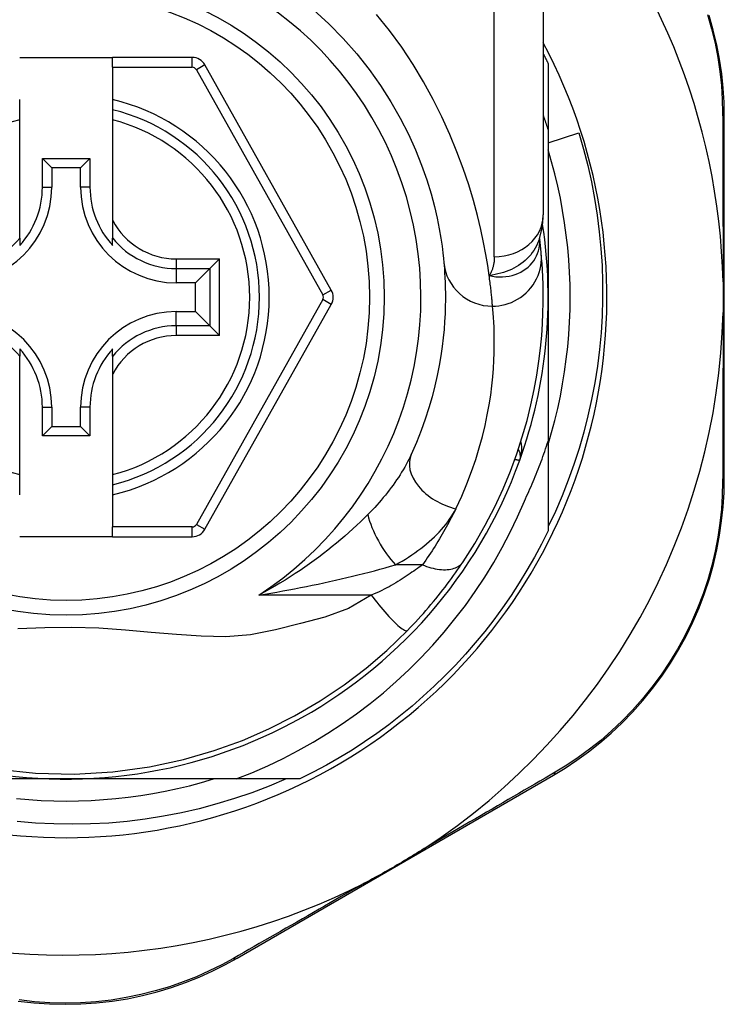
# Model space of a CAD drawing. Header units: inches. Extents: x 17 to 570, y 51 to 268.
# Tile 79 of 216: x 72.588 to 73.155, y 183.29 to 184.083. Entities that reach past the tile are written whole.
import ezdxf

# ---------------------------------------------------------------- set-up
doc = ezdxf.new("R2010")
doc.units = ezdxf.units.IN
doc.header["$MEASUREMENT"] = 0
doc.layers.add('Visible Edges(ANSI)', color=7, linetype='Continuous', lineweight=25)
doc.layers.add('Visible Tangent Edges(ANSI)', color=7, linetype='Continuous', lineweight=25)

msp = doc.modelspace()

# ---------------------------------------------------------------- linework, layer by layer
at = {"layer": 'Visible Edges(ANSI)'}
for p, q in [((73.00889, 184.16281), (73.00889, 183.92555)), ((72.58763, 184.05212), (72.66243, 184.05212)), ((72.72638, 184.05212), (72.66243, 184.05212)), ((72.66243, 184.04425), (72.66243, 184.05212)), ((72.66243, 184.04425), (72.66243, 184.01817)), ((72.83833, 183.8649), (72.73668, 184.04609)), ((73.01283, 184.04721), (73.01283, 183.99414)), ((72.58763, 184.01007), (72.58763, 184.01817)), ((72.66243, 184.01817), (72.66243, 184.01007)), ((72.58763, 184.00194), (72.58763, 184.01007)), ((72.66243, 184.01007), (72.66243, 184.00194)), ((73.15456, 183.71289), (73.15456, 184.00497)), ((72.58763, 183.92096), (72.58763, 184.00194)), ((72.66243, 184.00194), (72.66243, 183.92096)), ((73.01283, 183.99414), (73.01283, 183.85912)), ((73.01283, 183.98337), (73.03744, 183.99131)), ((72.60589, 183.9477), (72.60589, 183.97078)), ((72.60589, 183.97078), (72.61347, 183.96321)), ((72.60589, 183.97078), (72.64418, 183.97078)), ((72.64418, 183.97078), (72.6366, 183.96321)), ((72.64418, 183.97078), (72.64418, 183.9477)), ((72.61347, 183.96321), (72.61347, 183.9477)), ((72.6366, 183.96321), (72.61347, 183.96321)), ((72.6366, 183.9477), (72.6366, 183.96321)), ((72.58763, 183.90669), (72.58763, 183.92096)), ((72.66243, 183.92096), (72.66243, 183.90669)), ((72.58763, 183.90669), (72.58763, 183.90078)), ((72.66243, 183.90078), (72.66243, 183.90669)), ((73.00597, 183.90638), (73.00597, 183.90642)), ((72.74839, 183.88996), (72.74055, 183.88211)), ((72.74055, 183.88211), (72.72912, 183.87069)), ((72.72912, 183.87069), (72.71362, 183.87069)), ((72.72912, 183.84755), (72.72912, 183.87069)), ((73.01283, 183.85912), (73.01283, 183.7432)), ((72.71362, 183.84755), (72.72912, 183.84755)), ((72.74055, 183.83613), (72.72912, 183.84755)), ((72.73669, 183.67232), (72.83832, 183.85334)), ((72.74055, 183.83613), (72.74839, 183.82828)), ((72.58763, 183.81747), (72.58763, 183.81156)), ((72.66243, 183.81156), (72.66243, 183.81747)), ((72.58763, 183.79728), (72.58763, 183.81156)), ((72.66243, 183.81156), (72.66243, 183.79728)), ((72.58763, 183.7163), (72.58763, 183.79728)), ((72.66243, 183.79728), (72.66243, 183.7163)), ((72.60589, 183.74746), (72.60589, 183.77054)), ((72.61347, 183.77054), (72.61347, 183.75503)), ((72.6366, 183.75503), (72.6366, 183.77054)), ((72.64418, 183.77054), (72.64418, 183.74746)), ((72.60589, 183.74746), (72.61347, 183.75503)), ((72.61347, 183.75503), (72.6366, 183.75503)), ((72.64418, 183.74746), (72.6366, 183.75503)), ((72.64418, 183.74746), (72.60589, 183.74746)), ((73.01283, 183.7432), (73.01283, 183.67104)), ((72.58763, 183.70817), (72.58763, 183.7163)), ((72.66243, 183.7163), (72.66243, 183.70817)), ((72.58763, 183.70007), (72.58763, 183.70817)), ((72.66243, 183.70817), (72.66243, 183.70007)), ((72.66243, 183.70007), (72.66243, 183.67417)), ((72.66243, 183.66629), (72.66243, 183.67417)), ((72.66243, 183.66629), (72.58763, 183.66629)), ((72.66243, 183.66629), (72.72639, 183.66629)), ((72.76249, 183.327), (73.01706, 183.47439)), ((72.62503, 183.47133), (72.46912, 183.47133)), ((72.76174, 183.47133), (72.62503, 183.47133)), ((72.81312, 183.47133), (72.76174, 183.47133))]:
    msp.add_line(p, q, dxfattribs=at)
at = {"layer": 'Visible Edges(ANSI)', "flags": 128}
for points in [[(72.82412, 184.09032), (72.83641, 184.07913), (72.848, 184.06738), (72.85884, 184.05515), (72.86887, 184.04253), (72.87804, 184.02959), (72.88633, 184.01649), (72.89375, 184.00337), (72.90033, 183.99037), (72.90609, 183.97762), (72.91103, 183.96529), (72.91518, 183.95351), (72.91857, 183.94242), (72.92132, 183.93215), (72.92352, 183.92276), (72.92523, 183.91428), (72.92652, 183.90676), (72.92746, 183.90024), (72.92812, 183.89477), (72.92856, 183.89039), (72.92886, 183.88714)], [(73.15456, 184.00497), (73.15433, 184.0161), (73.15364, 184.02746), (73.15245, 184.039), (73.15074, 184.05066), (73.14851, 184.06239), (73.14573, 184.07415), (73.1424, 184.08591)], [(73.00889, 184.05512), (73.00906, 184.05479), (73.00923, 184.05446), (73.00939, 184.05413), (73.00956, 184.0538), (73.00972, 184.05347), (73.00989, 184.05315), (73.01006, 184.05282), (73.01022, 184.05249), (73.01039, 184.05216), (73.01055, 184.05183), (73.01072, 184.0515), (73.01088, 184.05117), (73.01104, 184.05084), (73.01121, 184.05051), (73.01137, 184.05018), (73.01153, 184.04985), (73.0117, 184.04952), (73.01186, 184.04919), (73.01202, 184.04886), (73.01218, 184.04853), (73.01234, 184.0482), (73.01251, 184.04787), (73.01267, 184.04754), (73.01283, 184.04721)], [(73.01283, 183.99414), (73.01267, 183.99463), (73.01251, 183.99512), (73.01235, 183.9956), (73.0122, 183.99609), (73.01204, 183.99657), (73.01188, 183.99706), (73.01172, 183.99754), (73.01155, 183.99802), (73.01139, 183.99851), (73.01123, 183.99899), (73.01107, 183.99948), (73.0109, 183.99996), (73.01074, 184.00044), (73.01057, 184.00093), (73.01041, 184.00141), (73.01024, 184.00189), (73.01008, 184.00238), (73.00991, 184.00286), (73.00974, 184.00334), (73.00957, 184.00382), (73.0094, 184.0043), (73.00923, 184.00479), (73.00906, 184.00527), (73.00889, 184.00575)], [(73.03744, 183.99131), (73.04124, 183.97825), (73.04463, 183.96511), (73.0476, 183.95187), (73.05016, 183.93856), (73.05229, 183.92518), (73.054, 183.91174), (73.0553, 183.89826), (73.05616, 183.88475), (73.05661, 183.8712), (73.05663, 183.85764), (73.05622, 183.84408), (73.05539, 183.83052), (73.05412, 183.81697), (73.05243, 183.80349), (73.05032, 183.79009), (73.0478, 183.77677), (73.04485, 183.76355), (73.0415, 183.75043), (73.03773, 183.73742), (73.03355, 183.72454), (73.02897, 183.71179), (73.02399, 183.69918), (73.01861, 183.68673), (73.01283, 183.67444)], [(73.01283, 183.74057), (73.01564, 183.75019), (73.01821, 183.75988), (73.02055, 183.76963), (73.02264, 183.77944), (73.02449, 183.78929), (73.02609, 183.79919), (73.02745, 183.80912), (73.02856, 183.81908), (73.02943, 183.82907), (73.03005, 183.83908), (73.03042, 183.8491), (73.03054, 183.85912), (73.03042, 183.86915), (73.03005, 183.87916), (73.02943, 183.88917), (73.02856, 183.89916), (73.02745, 183.90912), (73.02609, 183.91906), (73.02449, 183.92895), (73.02264, 183.93881), (73.02055, 183.94861), (73.01821, 183.95836), (73.01564, 183.96805), (73.01283, 183.97767)], [(73.00587, 183.90612), (73.00819, 183.91601), (73.00889, 183.92555)], [(73.00727, 183.89438), (73.00724, 183.89472), (73.0072, 183.89507), (73.00717, 183.89544), (73.00713, 183.89582), (73.00709, 183.89622), (73.00705, 183.89663), (73.00701, 183.89705), (73.00697, 183.89749), (73.00692, 183.89794), (73.00687, 183.89841), (73.00683, 183.89889), (73.00677, 183.89938), (73.00672, 183.89989), (73.00666, 183.90041), (73.00661, 183.90095), (73.00654, 183.9015), (73.00648, 183.90206), (73.00642, 183.90264), (73.00635, 183.90322), (73.00628, 183.90383), (73.00621, 183.90444), (73.00613, 183.90508), (73.00605, 183.90572), (73.00597, 183.90638)], [(72.94441, 183.64618), (72.95379, 183.66096), (72.96225, 183.67574), (72.96983, 183.69042), (72.97656, 183.70493), (72.98248, 183.71919), (72.98762, 183.73311), (72.99205, 183.74667), (72.99582, 183.75982), (72.99899, 183.77252), (73.00161, 183.78473), (73.00374, 183.79642), (73.00541, 183.80758), (73.0067, 183.81818), (73.00764, 183.8282), (73.00829, 183.83763), (73.00868, 183.84646), (73.00887, 183.85468), (73.00888, 183.86227), (73.00876, 183.86924), (73.00854, 183.87556), (73.00825, 183.88125), (73.00793, 183.88628), (73.00759, 183.89065), (73.00727, 183.89438)], [(72.92886, 183.88714), (72.92908, 183.88468), (72.9293, 183.88184), (72.92953, 183.87862), (72.92974, 183.87503), (72.92992, 183.87106), (72.93006, 183.86671), (72.93014, 183.86201), (72.93014, 183.85694), (72.93006, 183.85152), (72.92987, 183.84576), (72.92954, 183.83966), (72.92906, 183.83323), (72.92841, 183.82645), (72.92755, 183.81935), (72.92648, 183.81192), (72.92516, 183.80416), (72.92357, 183.79608), (72.92167, 183.78771), (72.91946, 183.77906), (72.91689, 183.77017), (72.91396, 183.76106), (72.91063, 183.75175), (72.90689, 183.74228), (72.90271, 183.73265)], [(73.15356, 183.87144), (73.15359, 183.87041), (73.15361, 183.86938), (73.15362, 183.86835), (73.15364, 183.86732), (73.15366, 183.86629), (73.15367, 183.86526), (73.15368, 183.86424), (73.15369, 183.86321), (73.15369, 183.86219), (73.1537, 183.86116), (73.1537, 183.86014), (73.1537, 183.85911), (73.1537, 183.85809), (73.1537, 183.85706), (73.15369, 183.85604), (73.15369, 183.85501), (73.15368, 183.85399), (73.15367, 183.85296), (73.15366, 183.85194), (73.15364, 183.85091), (73.15362, 183.84988), (73.15361, 183.84885), (73.15359, 183.84783), (73.15356, 183.8468)], [(72.99369, 183.69498), (72.99461, 183.69694), (72.99552, 183.69891), (72.99642, 183.70088), (72.99731, 183.70285), (72.99819, 183.70483), (72.99905, 183.70681), (72.99991, 183.7088), (73.00076, 183.71079), (73.00159, 183.71278), (73.00242, 183.71478), (73.00323, 183.71678), (73.00404, 183.71879), (73.00483, 183.7208), (73.00561, 183.72282), (73.00638, 183.72484), (73.00714, 183.72687), (73.00789, 183.72889), (73.00863, 183.73093), (73.00935, 183.73296), (73.01007, 183.735), (73.01078, 183.73705), (73.01147, 183.73909), (73.01216, 183.74115), (73.01283, 183.7432)], [(73.01706, 183.47439), (73.02654, 183.48014), (73.03598, 183.4864), (73.04533, 183.49318), (73.05453, 183.50046), (73.06354, 183.50823), (73.0723, 183.51649), (73.08079, 183.52522), (73.08896, 183.53442), (73.09678, 183.54407), (73.10419, 183.55414), (73.11118, 183.56457), (73.11771, 183.57534), (73.12376, 183.58638), (73.12929, 183.59765), (73.13427, 183.60911), (73.13868, 183.62071), (73.14252, 183.63238), (73.14581, 183.6441), (73.14854, 183.6558), (73.15075, 183.66747), (73.15244, 183.67905), (73.15363, 183.6905), (73.15433, 183.7018), (73.15456, 183.71289)], [(72.76174, 183.47133), (72.77453, 183.47641), (72.78715, 183.48193), (72.79958, 183.48787), (72.81182, 183.49422), (72.82384, 183.501), (72.83565, 183.50818), (72.84721, 183.51576), (72.8585, 183.52372), (72.86951, 183.53206), (72.88022, 183.54075), (72.89063, 183.5498), (72.90073, 183.5592), (72.91051, 183.56894), (72.91996, 183.57901), (72.92907, 183.58941), (72.93782, 183.60011), (72.9462, 183.6111), (72.95419, 183.62235), (72.96179, 183.63387), (72.96899, 183.64563), (72.97579, 183.65763), (72.98217, 183.66987), (72.98814, 183.68232), (72.99369, 183.69498)], [(73.01283, 183.67104), (73.00745, 183.66032), (73.00177, 183.64976), (72.9958, 183.63937), (72.98954, 183.62914), (72.98301, 183.61909), (72.97619, 183.60922), (72.96911, 183.59955), (72.96175, 183.59008), (72.95414, 183.58082), (72.94627, 183.57178), (72.93815, 183.56295), (72.9298, 183.55436), (72.9212, 183.546), (72.91238, 183.53788), (72.90333, 183.53001), (72.89407, 183.5224), (72.8846, 183.51505), (72.87493, 183.50796), (72.86507, 183.50115), (72.85502, 183.49461), (72.84479, 183.48835), (72.83439, 183.48238), (72.82383, 183.47671), (72.81312, 183.47133)], [(72.89967, 183.59094), (72.90182, 183.59316), (72.90396, 183.59541), (72.90609, 183.59768), (72.90821, 183.59997), (72.91032, 183.60229), (72.9124, 183.60463), (72.91447, 183.60698), (72.91651, 183.60934), (72.91851, 183.6117), (72.92049, 183.61406), (72.92243, 183.61642), (72.92434, 183.61878), (72.92621, 183.62113), (72.92805, 183.62348), (72.92985, 183.62581), (72.93162, 183.62814), (72.93335, 183.63046), (72.93505, 183.63276), (72.93671, 183.63506), (72.93833, 183.63733), (72.93991, 183.63958), (72.94146, 183.64181), (72.94296, 183.64401), (72.94441, 183.64618)], [(72.56968, 183.47927), (72.60026, 183.47606), (72.63141, 183.47532), (72.66249, 183.47711), (72.69219, 183.48118), (72.7194, 183.48704), (72.7442, 183.49423), (72.76693, 183.50244), (72.78821, 183.51167), (72.80879, 183.5221), (72.82936, 183.53416), (72.8488, 183.54722), (72.86635, 183.56055), (72.88297, 183.57483), (72.89967, 183.59094)], [(72.58499, 183.45559), (72.59498, 183.45472), (72.60499, 183.4541), (72.61501, 183.45373), (72.62503, 183.45361), (72.63506, 183.45373), (72.64508, 183.4541), (72.65508, 183.45472), (72.66507, 183.45559), (72.67503, 183.4567), (72.68497, 183.45806), (72.69486, 183.45967), (72.70472, 183.46152), (72.71452, 183.46361), (72.72427, 183.46594), (72.73396, 183.46851), (72.74358, 183.47133)], [(72.80195, 183.47133), (72.78835, 183.46558), (72.77454, 183.46031), (72.76054, 183.45551), (72.74638, 183.4512), (72.7321, 183.44739), (72.71771, 183.44408), (72.70323, 183.44127), (72.68867, 183.43897), (72.67403, 183.43718), (72.65935, 183.4359), (72.64462, 183.43512), (72.62986, 183.43486), (72.61509, 183.43512), (72.60032, 183.43588), (72.58557, 183.43717)], [(72.91314, 183.41539), (72.91121, 183.41414), (72.90926, 183.4129), (72.9073, 183.41167), (72.90535, 183.41046), (72.90336, 183.40924), (72.90136, 183.40803), (72.89936, 183.40682), (72.89736, 183.40563), (72.89537, 183.40445), (72.89341, 183.4033), (72.89144, 183.40215), (72.88948, 183.40101), (72.88751, 183.39987), (72.88554, 183.39874), (72.88356, 183.39761), (72.88157, 183.39649), (72.87958, 183.39537), (72.87758, 183.39425), (72.87553, 183.39312), (72.87346, 183.39199), (72.87138, 183.39087), (72.86929, 183.38975), (72.86721, 183.38866), (72.86514, 183.3876)], [(72.58652, 183.29254), (72.59901, 183.29112), (72.61161, 183.29026), (72.62426, 183.28996), (72.63691, 183.29023), (72.64951, 183.29107), (72.662, 183.29249), (72.67432, 183.29447), (72.68642, 183.29699), (72.69827, 183.30002), (72.70983, 183.30353), (72.72109, 183.30747), (72.73201, 183.31182), (72.74257, 183.31655), (72.75274, 183.32162), (72.76249, 183.327)]]:
    msp.add_lwpolyline(points, dxfattribs=at)
at = {"layer": 'Visible Edges(ANSI)'}
msp.add_circle((72.62503, 183.85912), 0.25591, dxfattribs=at)
for centre, radius, start, end in [((72.62418, 183.85912), 0.52953, 1.33308, 43.40464), ((72.62503, 183.85912), 0.43504, 151.92751, 28.07249), ((72.72638, 184.04031), 0.01181, 29.29123, 90), ((72.62503, 183.85912), 0.15551, 283.91643, 76.08357), ((72.53645, 183.9477), 0.07702, 270, 0), ((72.53645, 183.9477), 0.06944, 317.48259, 0), ((72.71362, 183.9477), 0.07702, 180, 270), ((72.71362, 183.9477), 0.06944, 180, 222.51741), ((72.62503, 183.85912), 0.3878, 171.33391, 340.21195), ((72.62503, 183.85912), 0.3878, 340.21195, 8.66609), ((72.82802, 183.85912), 0.01181, 330.68681, 29.29123), ((72.53645, 183.77054), 0.07702, 0, 90), ((72.71362, 183.77054), 0.07702, 90, 180), ((72.62418, 183.85912), 0.52953, 303.07249, 358.66692), ((72.53645, 183.77054), 0.06944, 0, 42.51741), ((72.71362, 183.77054), 0.06944, 137.48259, 180), ((72.98067, 183.73117), 0.00984, 340.21195, 33.93658), ((72.72639, 183.6781), 0.01181, 270, 330.68681), ((72.62418, 183.85912), 0.52953, 251.08535, 297.06854)]:
    msp.add_arc(centre, radius, start, end, dxfattribs=at)
at = {"layer": 'Visible Tangent Edges(ANSI)'}
for p, q in [((72.96952, 183.89166), (72.96952, 184.16281)), ((72.72638, 184.04425), (72.72638, 184.05212)), ((72.66243, 184.04425), (72.72638, 184.04425)), ((72.73668, 184.04609), (72.72982, 184.04224)), ((72.72982, 184.04224), (72.83146, 183.86105)), ((72.60589, 183.9477), (72.61347, 183.9477)), ((72.64418, 183.9477), (72.6366, 183.9477)), ((72.71362, 183.88996), (72.74839, 183.88996)), ((72.71362, 183.88996), (72.71362, 183.88211)), ((72.74839, 183.82828), (72.74839, 183.88996)), ((72.71362, 183.88211), (72.74055, 183.88211)), ((72.71362, 183.88211), (72.71362, 183.87069)), ((72.74055, 183.88211), (72.74055, 183.83613)), ((72.83146, 183.86105), (72.83833, 183.8649)), ((72.83146, 183.8572), (72.72982, 183.67618)), ((72.83832, 183.85334), (72.83146, 183.8572)), ((72.71362, 183.83613), (72.71362, 183.84755)), ((72.71362, 183.83613), (72.71362, 183.82828)), ((72.74055, 183.83613), (72.71362, 183.83613)), ((72.74839, 183.82828), (72.71362, 183.82828)), ((72.60589, 183.77054), (72.61347, 183.77054)), ((72.64418, 183.77054), (72.6366, 183.77054)), ((72.72639, 183.67417), (72.66243, 183.67417)), ((72.72639, 183.66629), (72.72639, 183.67417)), ((72.72982, 183.67618), (72.73669, 183.67232)), ((72.91166, 183.64372), (72.88999, 183.64372)), ((72.87051, 183.61941), (72.77999, 183.61941))]:
    msp.add_line(p, q, dxfattribs=at)
at = {"layer": 'Visible Tangent Edges(ANSI)', "flags": 128}
for points in [[(72.96538, 183.87659), (72.96422, 183.88456), (72.96275, 183.89343), (72.96093, 183.90314), (72.9587, 183.91366), (72.956, 183.92494), (72.95278, 183.93694), (72.94896, 183.94956), (72.94451, 183.96271), (72.93943, 183.97627), (72.93371, 183.99013), (72.92733, 184.0042), (72.92028, 184.01835), (72.91255, 184.03248), (72.90413, 184.04649), (72.89502, 184.06027), (72.88524, 184.07372), (72.87485, 184.0868)], [(73.14109, 184.0866), (73.14437, 184.07509), (73.14712, 184.06358), (73.14934, 184.05211), (73.15104, 184.0407), (73.15224, 184.02941), (73.15297, 184.01829), (73.15323, 184.0074)], [(73.15323, 184.0074), (73.15325, 184.00217), (73.15328, 183.99689), (73.1533, 183.99158), (73.15332, 183.98621), (73.15334, 183.98081), (73.15336, 183.97537), (73.15337, 183.96988), (73.15339, 183.96436), (73.15341, 183.9588), (73.15343, 183.9532), (73.15344, 183.94756), (73.15346, 183.94189), (73.15347, 183.93618), (73.15348, 183.93044), (73.1535, 183.92466), (73.15351, 183.91885), (73.15352, 183.91301), (73.15353, 183.90713), (73.15354, 183.90123), (73.15354, 183.89531), (73.15355, 183.88936), (73.15356, 183.8834), (73.15356, 183.87742), (73.15356, 183.87144)], [(73.00587, 183.90613), (73.00518, 183.90418), (73.00437, 183.90226), (73.00346, 183.90038), (73.00244, 183.89854), (73.00132, 183.89676), (73.0001, 183.89503), (72.99878, 183.89336), (72.99737, 183.89175), (72.99587, 183.89021), (72.99429, 183.88873), (72.99262, 183.88734), (72.99088, 183.88601), (72.98906, 183.88477), (72.98717, 183.88361), (72.98522, 183.88253), (72.98322, 183.88155), (72.98116, 183.88065), (72.97905, 183.87984), (72.97689, 183.8791), (72.97468, 183.87845), (72.97242, 183.87787), (72.97011, 183.87737), (72.96777, 183.87694), (72.96538, 183.87659)], [(72.96538, 183.87659), (72.96812, 183.87602), (72.97084, 183.87565), (72.97354, 183.87548), (72.9762, 183.8755), (72.97881, 183.87571), (72.98136, 183.87611), (72.98384, 183.87667), (72.98624, 183.87741), (72.98855, 183.87832), (72.99075, 183.87937), (72.99284, 183.88058), (72.9948, 183.88192), (72.99663, 183.88339), (72.99831, 183.88497), (72.99985, 183.88667), (73.00124, 183.88847), (73.00246, 183.89036), (73.00351, 183.89232), (73.00438, 183.89435), (73.00508, 183.89643), (73.0056, 183.89857), (73.00594, 183.90073), (73.0061, 183.90292), (73.00607, 183.9051)], [(73.00607, 183.9051), (73.00606, 183.90517), (73.00606, 183.90524), (73.00606, 183.90531), (73.00605, 183.90538), (73.00605, 183.90545), (73.00604, 183.90551), (73.00604, 183.90558), (73.00604, 183.90564), (73.00603, 183.9057), (73.00603, 183.90575), (73.00602, 183.90581), (73.00602, 183.90586), (73.00602, 183.90592), (73.00601, 183.90597), (73.00601, 183.90601), (73.006, 183.90606), (73.006, 183.90611), (73.006, 183.90615), (73.00599, 183.90619), (73.00599, 183.90623), (73.00598, 183.90627), (73.00598, 183.90631), (73.00598, 183.90634), (73.00597, 183.90638)], [(72.96806, 183.85189), (72.97052, 183.85198), (72.97303, 183.85222), (72.97557, 183.85263), (72.97814, 183.85321), (72.98071, 183.85399), (72.98327, 183.85495), (72.9858, 183.8561), (72.98827, 183.85745), (72.99065, 183.85898), (72.99294, 183.8607), (72.99511, 183.86258), (72.99714, 183.86462), (72.99901, 183.8668), (73.0007, 183.86911), (73.00222, 183.87152), (73.00354, 183.87401), (73.00467, 183.87656), (73.0056, 183.87914), (73.00634, 183.88175), (73.00688, 183.88435), (73.00723, 183.88693), (73.00741, 183.88947), (73.00741, 183.89196), (73.00727, 183.89438)], [(72.96952, 183.89166), (72.96951, 183.89097), (72.96949, 183.89028), (72.96946, 183.8896), (72.96941, 183.88892), (72.96935, 183.88824), (72.96927, 183.88757), (72.96918, 183.88691), (72.96908, 183.88625), (72.96896, 183.8856), (72.96883, 183.88495), (72.96868, 183.88431), (72.96851, 183.88368), (72.96834, 183.88305), (72.96814, 183.88243), (72.96793, 183.88181), (72.96771, 183.8812), (72.96747, 183.8806), (72.96722, 183.88001), (72.96695, 183.87942), (72.96667, 183.87884), (72.96637, 183.87827), (72.96605, 183.8777), (72.96573, 183.87714), (72.96538, 183.87659)], [(72.96806, 183.85189), (72.96802, 183.85248), (72.96797, 183.85311), (72.96791, 183.85377), (72.96785, 183.85447), (72.96779, 183.85522), (72.96772, 183.856), (72.96765, 183.85682), (72.96757, 183.85768), (72.96748, 183.85858), (72.96739, 183.85952), (72.9673, 183.86049), (72.96719, 183.8615), (72.96708, 183.86256), (72.96697, 183.86365), (72.96685, 183.86477), (72.96671, 183.86594), (72.96658, 183.86714), (72.96643, 183.86838), (72.96628, 183.86966), (72.96612, 183.87097), (72.96595, 183.87232), (72.96577, 183.87371), (72.96558, 183.87513), (72.96538, 183.87659)], [(72.93854, 183.68887), (72.94326, 183.69903), (72.94749, 183.70903), (72.95124, 183.71885), (72.95455, 183.72846), (72.95745, 183.73784), (72.95995, 183.74697), (72.96209, 183.75581), (72.96389, 183.76433), (72.96537, 183.77252), (72.96659, 183.78036), (72.96755, 183.78785), (72.96829, 183.795), (72.96883, 183.80179), (72.9692, 183.80823), (72.96942, 183.8143), (72.96951, 183.82002), (72.96951, 183.82537), (72.96942, 183.83034), (72.96926, 183.83492), (72.96905, 183.83911), (72.96882, 183.8429), (72.96856, 183.8463), (72.96831, 183.8493), (72.96806, 183.85189)], [(73.15356, 183.8468), (73.15356, 183.84081), (73.15356, 183.83483), (73.15355, 183.82885), (73.15354, 183.8229), (73.15354, 183.81696), (73.15353, 183.81105), (73.15352, 183.80517), (73.15351, 183.79932), (73.1535, 183.7935), (73.15348, 183.78771), (73.15347, 183.78195), (73.15346, 183.77622), (73.15344, 183.77052), (73.15343, 183.76486), (73.15341, 183.75924), (73.15339, 183.75365), (73.15337, 183.7481), (73.15335, 183.74259), (73.15334, 183.73712), (73.15332, 183.73169), (73.15329, 183.72631), (73.15327, 183.72098), (73.15325, 183.71569), (73.15323, 183.71045)], [(72.98993, 183.72784), (72.99014, 183.72844), (72.99034, 183.72906), (72.99052, 183.72968), (72.9907, 183.7303), (72.99085, 183.73093), (72.991, 183.73156), (72.99113, 183.73219), (72.99124, 183.73283), (72.99134, 183.73347), (72.99143, 183.73411), (72.9915, 183.73474), (72.99155, 183.73538), (72.99159, 183.73602), (72.99161, 183.73666), (72.99162, 183.73729), (72.99161, 183.73793), (72.99158, 183.73856), (72.99154, 183.7392), (72.99147, 183.73983), (72.99139, 183.74045), (72.99129, 183.74108), (72.99117, 183.74169), (72.99103, 183.7423), (72.99087, 183.7429)], [(72.90271, 183.73265), (72.90175, 183.73061), (72.90074, 183.72855), (72.89968, 183.72648), (72.89856, 183.72441), (72.8974, 183.72234), (72.89619, 183.72026), (72.89494, 183.71819), (72.89365, 183.71612), (72.89231, 183.71405), (72.89093, 183.712), (72.88951, 183.70995), (72.88806, 183.7079), (72.88656, 183.70587), (72.88503, 183.70384), (72.88346, 183.70182), (72.88185, 183.6998), (72.8802, 183.6978), (72.87851, 183.69581), (72.87679, 183.69382), (72.87504, 183.69185), (72.87325, 183.68989), (72.87143, 183.68795), (72.86957, 183.68602), (72.86769, 183.68411)], [(72.98604, 183.72866), (72.98634, 183.7286), (72.98663, 183.72853), (72.98691, 183.72847), (72.98718, 183.72842), (72.98744, 183.72836), (72.98768, 183.72831), (72.98792, 183.72826), (72.98814, 183.72821), (72.98835, 183.72817), (72.98855, 183.72813), (72.98874, 183.72809), (72.98891, 183.72805), (72.98907, 183.72802), (72.98922, 183.72799), (72.98935, 183.72796), (72.98947, 183.72793), (72.98958, 183.72791), (72.98967, 183.72789), (72.98975, 183.72787), (72.98981, 183.72786), (72.98986, 183.72785), (72.9899, 183.72784), (72.98992, 183.72784), (72.98993, 183.72784)], [(73.15323, 183.71045), (73.15296, 183.6996), (73.15223, 183.68855), (73.15103, 183.67734), (73.14934, 183.66601), (73.14715, 183.6546), (73.14444, 183.64314), (73.1412, 183.63168), (73.13743, 183.62025), (73.13309, 183.6089), (73.1282, 183.59769), (73.12278, 183.58665), (73.11686, 183.57584), (73.11046, 183.5653), (73.10363, 183.55507), (73.09637, 183.54521), (73.08874, 183.53575), (73.08075, 183.52673), (73.07245, 183.51817), (73.06389, 183.51006), (73.0551, 183.50243), (73.04612, 183.49527), (73.03699, 183.4886), (73.02777, 183.48244), (73.01851, 183.47678)], [(72.88999, 183.64372), (72.89271, 183.64523), (72.89538, 183.64679), (72.89801, 183.64838), (72.90059, 183.65001), (72.90312, 183.65168), (72.90559, 183.65338), (72.90801, 183.65512), (72.91037, 183.65688), (72.91267, 183.65868), (72.91491, 183.66051), (72.91709, 183.66237), (72.9192, 183.66426), (72.92125, 183.66617), (72.92323, 183.66812), (72.92513, 183.67009), (72.92697, 183.67209), (72.92872, 183.67412), (72.9304, 183.67617), (72.93199, 183.67824), (72.9335, 183.68034), (72.93491, 183.68245), (72.93622, 183.68458), (72.93743, 183.68672), (72.93854, 183.68887)], [(72.93854, 183.68887), (72.93763, 183.68702), (72.9367, 183.68516), (72.93575, 183.6833), (72.93479, 183.68143), (72.93381, 183.67957), (72.93281, 183.67769), (72.93179, 183.67582), (72.93075, 183.67394), (72.9297, 183.67206), (72.92863, 183.67017), (72.92754, 183.66829), (72.92643, 183.6664), (72.9253, 183.66451), (72.92416, 183.66262), (72.92299, 183.66073), (72.92181, 183.65884), (72.92061, 183.65695), (72.91939, 183.65506), (72.91815, 183.65317), (72.91689, 183.65128), (72.91561, 183.64939), (72.91432, 183.6475), (72.913, 183.64561), (72.91166, 183.64372)], [(72.86769, 183.68411), (72.86481, 183.68126), (72.86185, 183.6784), (72.85882, 183.67553), (72.8557, 183.67265), (72.85251, 183.66978), (72.84925, 183.66691), (72.84593, 183.66404), (72.84253, 183.66119), (72.83908, 183.65836), (72.83556, 183.65555), (72.83198, 183.65276), (72.82834, 183.65), (72.82464, 183.64726), (72.82088, 183.64455), (72.81706, 183.64187), (72.81317, 183.63922), (72.80923, 183.6366), (72.80522, 183.63402), (72.80115, 183.63147), (72.79703, 183.62897), (72.79285, 183.62651), (72.78862, 183.6241), (72.78433, 183.62173), (72.77999, 183.61941)], [(72.77999, 183.61941), (72.78484, 183.6202), (72.78967, 183.621), (72.79449, 183.62183), (72.79929, 183.62268), (72.80408, 183.62356), (72.80885, 183.62445), (72.8136, 183.62536), (72.81833, 183.6263), (72.82304, 183.62726), (72.82773, 183.62823), (72.83239, 183.62923), (72.83703, 183.63024), (72.84164, 183.63127), (72.84623, 183.63233), (72.85079, 183.6334), (72.85532, 183.63449), (72.85982, 183.63559), (72.86429, 183.63672), (72.86871, 183.63786), (72.87309, 183.63901), (72.87741, 183.64017), (72.88167, 183.64135), (72.88587, 183.64253), (72.88999, 183.64372)], [(72.91166, 183.64372), (72.91035, 183.64275), (72.909, 183.64176), (72.90762, 183.64076), (72.9062, 183.63975), (72.90474, 183.63873), (72.90325, 183.6377), (72.90173, 183.63666), (72.90017, 183.63562), (72.89859, 183.63458), (72.89697, 183.63353), (72.89532, 183.63248), (72.89364, 183.63142), (72.89193, 183.63037), (72.89019, 183.62931), (72.88841, 183.62825), (72.88661, 183.62719), (72.88478, 183.62613), (72.88293, 183.62507), (72.88101, 183.62404), (72.87903, 183.62304), (72.87698, 183.62207), (72.87488, 183.62114), (72.87272, 183.62026), (72.87051, 183.61941)], [(72.91166, 183.64372), (72.91334, 183.64305), (72.91503, 183.64244), (72.91674, 183.64188), (72.91846, 183.64138), (72.92018, 183.64094), (72.9219, 183.64057), (72.9236, 183.64026), (72.92528, 183.64003), (72.92693, 183.63987), (72.92855, 183.63979), (72.93012, 183.63979), (72.93165, 183.63986), (72.93312, 183.64001), (72.93453, 183.64024), (72.93588, 183.64055), (72.93715, 183.64092), (72.93835, 183.64137), (72.93946, 183.64189), (72.9405, 183.64247), (72.94145, 183.64311), (72.94232, 183.64381), (72.94311, 183.64455), (72.9438, 183.64535), (72.94441, 183.64618)], [(72.87051, 183.61941), (72.85228, 183.60865), (72.83322, 183.60158), (72.81354, 183.59638), (72.79344, 183.5913), (72.77328, 183.58725), (72.75338, 183.58582), (72.73363, 183.58616), (72.71372, 183.58754), (72.69346, 183.58936), (72.67265, 183.59117), (72.65117, 183.59261), (72.62945, 183.59335), (72.60783, 183.5931), (72.58614, 183.59221)], [(72.87051, 183.61941), (72.87198, 183.61748), (72.87349, 183.61551), (72.87505, 183.61354), (72.87663, 183.61156), (72.87825, 183.6096), (72.87987, 183.60766), (72.8815, 183.60577), (72.88312, 183.60393), (72.88472, 183.60217), (72.88629, 183.60049), (72.88781, 183.59892), (72.88927, 183.59746), (72.89066, 183.59613), (72.89198, 183.59493), (72.89321, 183.59388), (72.89434, 183.59297), (72.89538, 183.59221), (72.89631, 183.59161), (72.89713, 183.59115), (72.89785, 183.59084), (72.89846, 183.59068), (72.89896, 183.59064), (72.89937, 183.59073), (72.89967, 183.59094)], [(73.01851, 183.47678), (73.01444, 183.4744), (73.01034, 183.472), (73.0062, 183.46958), (73.00204, 183.46715), (72.99784, 183.46469), (72.99361, 183.46223), (72.98936, 183.45974), (72.98507, 183.45724), (72.98076, 183.45473), (72.97642, 183.45219), (72.97205, 183.44965), (72.96766, 183.44709), (72.96324, 183.44451), (72.9588, 183.44193), (72.95433, 183.43932), (72.94984, 183.43671), (72.94532, 183.43408), (72.94079, 183.43145), (72.93623, 183.4288), (72.93165, 183.42613), (72.92705, 183.42346), (72.92243, 183.42078), (72.91779, 183.41808), (72.91314, 183.41539)], [(72.86514, 183.3876), (72.86051, 183.38492), (72.85588, 183.38225), (72.85127, 183.37958), (72.84667, 183.37693), (72.84209, 183.37429), (72.83754, 183.37166), (72.833, 183.36905), (72.82849, 183.36645), (72.824, 183.36386), (72.81953, 183.36129), (72.81508, 183.35873), (72.81066, 183.35618), (72.80626, 183.35365), (72.80189, 183.35114), (72.79754, 183.34864), (72.79321, 183.34616), (72.78892, 183.34369), (72.78465, 183.34124), (72.78041, 183.33881), (72.77621, 183.33639), (72.77203, 183.33399), (72.76789, 183.33162), (72.76378, 183.32926), (72.7597, 183.32692)], [(72.7597, 183.32692), (72.75014, 183.3217), (72.74017, 183.31678), (72.72982, 183.31219), (72.71911, 183.30796), (72.70808, 183.30413), (72.69675, 183.30072), (72.68514, 183.29778), (72.67329, 183.29533), (72.66122, 183.29341), (72.64899, 183.29204), (72.63666, 183.29122), (72.62427, 183.29096), (72.61188, 183.29124), (72.59954, 183.29208), (72.58731, 183.29346)]]:
    msp.add_lwpolyline(points, dxfattribs=at)
at = {"layer": 'Visible Tangent Edges(ANSI)'}
msp.add_circle((72.62503, 183.85912), 0.24409, dxfattribs=at)
for centre, radius, start, end in [((72.62503, 183.85912), 0.28543, 302.8812, 237.1188), ((72.72638, 184.04031), 0.00394, 29.29123, 90), ((72.62503, 183.85912), 0.16339, 283.23324, 76.76676), ((72.62503, 183.85912), 0.14764, 104.67485, 255.32515), ((72.62503, 183.85912), 0.14764, 284.67485, 75.32515), ((72.71362, 183.9477), 0.05775, 207.58522, 270), ((72.53645, 183.9477), 0.06559, 270, 321.29033), ((72.71362, 183.9477), 0.06559, 218.70967, 270), ((72.82802, 183.85912), 0.00394, 330.68681, 29.29123), ((72.53645, 183.77054), 0.06559, 38.70967, 90), ((72.71362, 183.77054), 0.06559, 90, 141.29033), ((72.71362, 183.77054), 0.05775, 90, 152.41478), ((72.72639, 183.6781), 0.00394, 270, 330.68681)]:
    msp.add_arc(centre, radius, start, end, dxfattribs=at)
for centre, major_axis, ratio, start_param, end_param in [((73.14456, 184.00497), (0.01, 0), 0.487954, 0, 0.52137), ((72.96952, 183.92555), (0.03937, 0), 0.860915, 4.712389, 6.283185), ((73.20238, 183.91914), (-0.19646, -0.01245), 0.394768, 0.00408, 0.020515), ((72.96806, 183.89076), (-0.0392, -0.00362), 0.987056, 0, 1.480007), ((72.93854, 183.71634), (-0.03583, 0.01632), 0.663135, 0, 1.864107), ((73.14456, 183.71289), (0.01, 0), 0.488859, 5.761481, 6.283185), ((72.88999, 183.66802), (0.01985, -0.034), 0.367954, 4.019795, 5.274641), ((73.01205, 183.48304), (0.00501, -0.00865), 0.491578, 0, 0.522713), ((72.75748, 183.33565), (0.00501, -0.00865), 0.490887, 5.760729, 6.283185)]:
    msp.add_ellipse(centre, major_axis=major_axis, ratio=ratio, start_param=start_param, end_param=end_param, dxfattribs=at)

doc.saveas('drawing.dxf')
